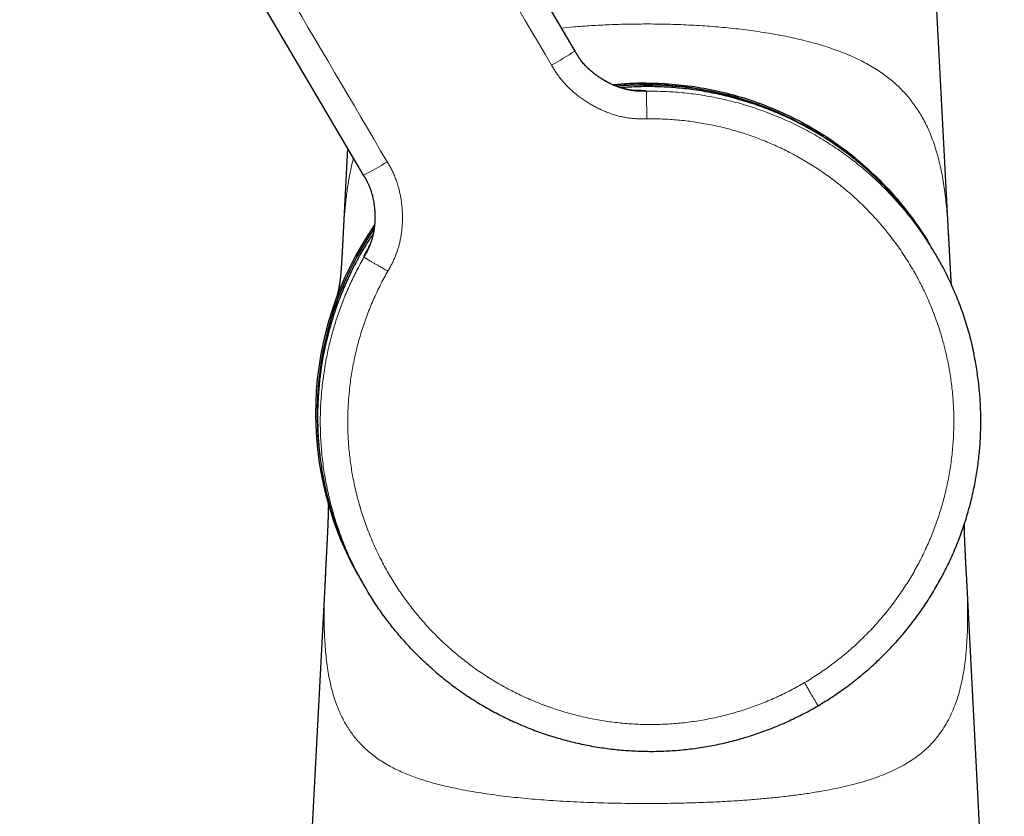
# Model space of a CAD drawing. Header units: millimetres. Extents: x 8 to 961, y 12 to 932.
# Tile 4 of 187: x 146 to 218, y 667 to 726. Entities that reach past the tile are written whole.
import ezdxf

# ---------------------------------------------------------------- set-up
doc = ezdxf.new("R2010")
doc.units = ezdxf.units.MM

msp = doc.modelspace()

# ---------------------------------------------------------------- linework, layer by layer
at = {"color": 7, "linetype": 'Continuous', "lineweight": 30}
for p, q in [((170.097, 751.532), (186.761, 723.209)), ((214.229, 709.405), (212.578, 741.006)), ((186.756, 723.217), (186.758, 723.214)), ((186.761, 723.209), (186.758, 723.214)), ((186.761, 723.209), (186.803, 723.138)), ((170.076, 716.071), (169.727, 709.381)), ((171.289, 714.01), (171.247, 714.082)), ((169.728, 709.404), (169.727, 709.389)), ((213.223, 708.305), (213.026, 708.64)), ((168.445, 684.844), (165.659, 631.521)), ((218.298, 631.521), (215.513, 684.819)), ((171.224, 684.046), (171.422, 683.711))]:
    msp.add_line(p, q, dxfattribs=at)
at = {"color": 7, "linetype": 'Continuous', "lineweight": 30, "flags": 128}
msp.add_lwpolyline([(171.247, 714.082), (154.992, 741.709), (153.638, 744.012), (152.283, 746.314), (150.929, 748.616), (149.574, 750.919), (148.22, 753.221), (146.863, 755.527), (146.67, 755.855), (146.473, 756.189), (146.273, 756.529), (146.077, 756.861), (146, 756.993)], dxfattribs=at)
at = {"color": 8, "linetype": 'Continuous', "lineweight": 0}
for centre, radius, start, end in [((170.945, 747.134), 28.68, 299.47143, 303.46839), ((191.974, 696.599), 24.11, 58.84279, 95.07786), ((191.832, 720.146), 0.208, 31.59608, 33.06582), ((158.016, 739.528), 28.68, 297.47174, 301.46869), ((191.974, 696.599), 24.11, 145.85171, 182.67392), ((171.461, 708.162), 0.208, 207.87431, 209.34405)]:
    msp.add_arc(centre, radius, start, end, dxfattribs=at)
at = {"color": 7, "linetype": 'Continuous', "lineweight": 30}
for radius, start, end in [(24.25, 90, 95.70475), (24.132, 53.0337, 95.18458), (24.25, 145.22697, 210.98656), (24.132, 145.74547, 174.62655), (24.132, 174.62655, 187.90087)]:
    msp.add_arc((191.974, 696.599), radius, start, end, dxfattribs=at)
at = {"color": 8, "linetype": 'Continuous', "lineweight": 0}
for points, knots in [([(150.13, 767.721), (150.131, 767.721), (150.233, 767.782), (150.44, 767.897), (150.76, 768.053), (151.087, 768.193), (151.421, 768.316), (151.761, 768.422), (152.099, 768.509), (152.434, 768.578), (152.765, 768.63), (153.099, 768.667), (153.434, 768.687), (153.776, 768.69), (154.125, 768.677), (154.479, 768.645), (154.831, 768.595), (155.181, 768.528), (155.526, 768.443), (155.861, 768.343), (156.183, 768.228), (156.494, 768.101), (156.798, 767.959), (157.094, 767.802), (157.385, 767.631), (157.668, 767.444), (157.944, 767.243), (158.21, 767.028), (158.465, 766.801), (158.709, 766.562), (158.941, 766.312), (159.155, 766.057), (159.349, 765.8), (159.526, 765.541), (159.692, 765.276), (159.851, 765.006), (160.007, 764.735), (160.681, 763.592), (163.875, 758.159), (172.174, 744.061), (179.903, 730.923), (185.055, 722.165)], [0, 0, 0, 0, 0.000002, 0.005835, 0.011667, 0.017501, 0.023334, 0.029168, 0.035002, 0.040502, 0.046002, 0.051501, 0.056999, 0.062498, 0.06833, 0.074164, 0.079998, 0.085832, 0.091666, 0.0975, 0.103, 0.1085, 0.114, 0.119499, 0.124999, 0.130599, 0.136199, 0.141799, 0.147399, 0.153, 0.1586, 0.1642, 0.169333, 0.174466, 0.179599, 0.184733, 0.189867, 0.195001, 0.25, 0.5, 1, 1, 1, 1]), ([(172.988, 715.066), (167.836, 723.824), (160.107, 736.961), (152.258, 750.303), (149.442, 755.091), (149.081, 755.704), (148.721, 756.317), (148.359, 756.93), (148.001, 757.544), (147.7, 758.039), (147.484, 758.428), (147.343, 758.708), (147.215, 758.993), (147.101, 759.285), (147.001, 759.582), (146.916, 759.877), (146.844, 760.169), (146.787, 760.459), (146.741, 760.751), (146.708, 761.044), (146.685, 761.358), (146.677, 761.694), (146.686, 762.05), (146.713, 762.404), (146.759, 762.757), (146.822, 763.107), (146.902, 763.447), (146.996, 763.776), (147.104, 764.094), (147.227, 764.406), (147.364, 764.712), (147.519, 765.018), (147.693, 765.32), (147.885, 765.62), (148.092, 765.909), (148.314, 766.187), (148.55, 766.454), (148.794, 766.703), (149.045, 766.936), (149.301, 767.152), (149.568, 767.356), (149.844, 767.547), (150.034, 767.665), (150.13, 767.721), (150.13, 767.721)], [0, 0, 0, 0, 0.5, 0.749999, 0.761665, 0.773332, 0.784999, 0.796665, 0.808332, 0.82, 0.825133, 0.830266, 0.835399, 0.840533, 0.845666, 0.8508, 0.85564, 0.860481, 0.865321, 0.870161, 0.875001, 0.880834, 0.886666, 0.892499, 0.898332, 0.904166, 0.91, 0.915501, 0.921002, 0.926503, 0.932003, 0.937502, 0.943334, 0.949166, 0.954998, 0.960831, 0.966664, 0.972498, 0.977999, 0.983499, 0.988999, 0.994498, 0.999998, 1, 1, 1, 1]), ([(185.774, 724.886), (186.075, 724.917), (186.804, 724.991), (187.984, 725.076), (189.305, 725.145), (190.637, 725.187), (191.528, 725.192), (191.973, 725.195)], [0, 0, 0, 0, 0.149348, 0.361953, 0.574608, 0.7873, 1, 1, 1, 1]), ([(191.973, 725.195), (192.238, 725.194), (192.767, 725.192), (193.56, 725.177), (194.351, 725.153), (195.138, 725.12), (195.918, 725.077), (196.688, 725.024), (197.447, 724.962), (198.2, 724.889), (198.949, 724.806), (199.695, 724.712), (200.434, 724.606), (201.163, 724.488), (201.879, 724.359), (202.578, 724.219), (203.258, 724.067), (203.918, 723.904), (204.563, 723.727), (205.193, 723.536), (205.809, 723.33), (206.407, 723.109), (206.983, 722.872), (207.536, 722.619), (208.062, 722.353), (208.561, 722.073), (209.032, 721.778), (209.48, 721.469), (209.906, 721.142), (210.311, 720.798), (210.693, 720.436), (211.051, 720.057), (211.385, 719.663), (211.693, 719.256), (211.978, 718.837), (212.24, 718.404), (212.482, 717.958), (212.714, 717.475), (212.934, 716.954), (213.14, 716.393), (213.324, 715.814), (213.487, 715.216), (213.63, 714.601), (213.756, 713.967), (213.864, 713.316), (213.958, 712.648), (214.037, 711.963), (214.105, 711.26), (214.161, 710.541), (214.202, 709.922), (214.221, 709.536), (214.228, 709.402)], [0, 0, 0, 0, 0.020121, 0.040239, 0.060356, 0.080474, 0.100593, 0.120351, 0.140109, 0.159866, 0.179622, 0.199736, 0.219853, 0.239973, 0.260095, 0.280216, 0.299977, 0.319735, 0.339491, 0.359249, 0.379369, 0.399496, 0.419618, 0.439735, 0.45985, 0.479608, 0.499366, 0.519123, 0.538884, 0.55901, 0.579137, 0.599254, 0.619367, 0.63948, 0.659237, 0.678997, 0.698761, 0.718525, 0.740982, 0.763435, 0.785887, 0.80834, 0.830795, 0.85325, 0.875706, 0.89816, 0.920612, 0.943065, 0.96552, 0.987974, 1, 1, 1, 1]), ([(186.758, 723.214), (186.789, 723.162), (186.851, 723.057), (186.947, 722.899), (187.05, 722.74), (187.163, 722.58), (187.285, 722.421), (187.419, 722.261), (187.564, 722.102), (187.722, 721.945), (187.903, 721.778), (188.11, 721.604), (188.342, 721.427), (188.587, 721.257), (188.843, 721.096), (189.106, 720.945), (189.375, 720.808), (189.645, 720.684), (189.916, 720.576), (190.183, 720.483), (190.446, 720.407), (190.701, 720.348), (190.944, 720.306), (191.173, 720.278), (191.39, 720.262), (191.6, 720.256), (191.805, 720.257), (191.939, 720.259), (192.006, 720.26)], [0, 0, 0, 0, 0.028678, 0.057764, 0.087586, 0.118396, 0.150383, 0.183059, 0.217039, 0.252318, 0.288833, 0.33376, 0.380014, 0.427259, 0.475107, 0.523141, 0.570936, 0.61808, 0.664197, 0.708965, 0.752134, 0.793547, 0.833145, 0.868864, 0.903147, 0.936211, 0.968362, 1, 1, 1, 1]), ([(186.803, 723.138), (186.826, 723.1), (186.885, 722.999), (186.987, 722.835), (187.114, 722.645), (187.256, 722.455), (187.415, 722.263), (187.591, 722.072), (187.786, 721.881), (187.998, 721.694), (188.226, 721.511), (188.468, 721.335), (188.723, 721.166), (188.974, 721.016), (189.218, 720.883), (189.453, 720.768), (189.689, 720.663), (189.924, 720.57), (190.157, 720.489), (190.386, 720.42), (190.61, 720.364), (190.828, 720.321), (191.04, 720.289), (191.245, 720.268), (191.443, 720.256), (191.635, 720.252), (191.823, 720.253), (191.947, 720.254), (192.009, 720.255)], [0, 0, 0, 0, 0.021131, 0.056315, 0.09269, 0.130633, 0.170385, 0.21206, 0.255642, 0.300999, 0.347897, 0.396012, 0.444961, 0.494312, 0.536596, 0.578565, 0.619951, 0.660509, 0.700028, 0.73834, 0.775326, 0.810927, 0.845144, 0.878043, 0.909754, 0.940468, 0.97044, 1, 1, 1, 1]), ([(185.055, 722.165), (185.105, 722.08), (185.205, 721.91), (185.364, 721.66), (185.531, 721.415), (185.709, 721.178), (185.897, 720.952), (186.093, 720.734), (186.297, 720.526), (186.508, 720.327), (186.741, 720.123), (186.996, 719.917), (187.274, 719.711), (187.561, 719.516), (187.855, 719.333), (188.157, 719.162), (188.464, 719.002), (188.778, 718.855), (189.097, 718.721), (189.422, 718.6), (189.752, 718.495), (190.086, 718.406), (190.419, 718.335), (190.748, 718.282), (191.073, 718.245), (191.399, 718.225), (191.725, 718.221), (191.943, 718.224), (192.052, 718.226)], [0, 0, 0, 0, 0.035128, 0.070254, 0.105364, 0.140476, 0.17561, 0.21013, 0.244648, 0.279143, 0.313619, 0.354655, 0.395697, 0.436755, 0.477832, 0.518926, 0.56003, 0.601124, 0.642195, 0.683239, 0.724262, 0.765286, 0.806341, 0.845101, 0.88387, 0.922595, 0.961261, 1, 1, 1, 1]), ([(192.006, 720.26), (192.004, 720.263), (192.002, 720.268), (191.994, 720.276), (191.978, 720.285), (191.954, 720.292), (191.919, 720.299), (191.875, 720.305), (191.819, 720.31), (191.753, 720.315), (191.682, 720.318), (191.607, 720.321), (191.521, 720.324), (191.424, 720.326), (191.316, 720.326), (191.194, 720.326), (191.078, 720.325), (190.996, 720.323), (190.965, 720.322)], [0, 0, 0, 0, 0.085616, 0.171239, 0.256851, 0.34246, 0.409747, 0.477029, 0.54429, 0.61154, 0.662503, 0.713491, 0.764481, 0.815457, 0.866418, 0.917375, 0.968354, 1, 1, 1, 1]), ([(192.052, 718.226), (192.051, 718.273), (192.05, 718.37), (192.048, 718.517), (192.046, 718.666), (192.044, 718.816), (192.041, 718.957), (192.039, 719.088), (192.037, 719.208), (192.035, 719.326), (192.033, 719.439), (192.031, 719.547), (192.029, 719.649), (192.027, 719.745), (192.025, 719.833), (192.023, 719.914), (192.021, 719.986), (192.019, 720.05), (192.017, 720.108), (192.015, 720.16), (192.013, 720.202), (192.012, 720.231), (192.01, 720.25), (192.009, 720.254), (192.009, 720.255)], [0, 0, 0, 0, 0.045665, 0.092584, 0.140677, 0.189845, 0.239974, 0.282393, 0.325304, 0.368618, 0.412239, 0.456067, 0.5, 0.543932, 0.58776, 0.631381, 0.674696, 0.717607, 0.760025, 0.810155, 0.859323, 0.907415, 0.954334, 1, 1, 1, 1]), ([(192.009, 720.255), (192.449, 720.254), (193.33, 720.251), (194.651, 720.156), (195.969, 719.993), (197.283, 719.756), (198.585, 719.446), (199.867, 719.066), (201.122, 718.617), (202.346, 718.103), (203.535, 717.524), (204.689, 716.883), (205.804, 716.182), (206.878, 715.421), (207.91, 714.603), (208.896, 713.73), (209.834, 712.803), (210.723, 711.823), (211.56, 710.794), (212.339, 709.714), (212.892, 708.879), (213.165, 708.394), (213.22, 708.298)], [0, 0, 0, 0, 0.05172, 0.103578, 0.15562, 0.207892, 0.26044, 0.312913, 0.365117, 0.417104, 0.468919, 0.520607, 0.572212, 0.623773, 0.675333, 0.726931, 0.778609, 0.830409, 0.882375, 0.934554, 0.986997, 1, 1, 1, 1]), ([(192.052, 718.226), (192.242, 718.227), (192.624, 718.228), (193.195, 718.213), (193.767, 718.184), (194.337, 718.139), (194.906, 718.081), (195.473, 718.008), (196.039, 717.92), (196.61, 717.817), (197.188, 717.696), (197.771, 717.558), (198.35, 717.404), (198.925, 717.235), (199.495, 717.05), (200.06, 716.849), (200.619, 716.634), (201.172, 716.403), (201.719, 716.158), (202.259, 715.899), (202.791, 715.624), (203.307, 715.342), (203.805, 715.051), (204.285, 714.754), (204.758, 714.446), (205.223, 714.125), (205.682, 713.791), (206.133, 713.444), (206.577, 713.083), (207.012, 712.712), (207.437, 712.329), (207.852, 711.935), (208.257, 711.531), (208.651, 711.117), (209.041, 710.686), (209.425, 710.238), (209.803, 709.773), (210.168, 709.298), (210.52, 708.813), (210.86, 708.32), (211.185, 707.817), (211.497, 707.305), (211.795, 706.785), (212.079, 706.258), (212.349, 705.723), (212.603, 705.18), (212.839, 704.642), (213.056, 704.108), (213.256, 703.579), (213.442, 703.046), (213.614, 702.508), (213.774, 701.964), (213.92, 701.413), (214.053, 700.857), (214.172, 700.297), (214.276, 699.735), (214.365, 699.17), (214.44, 698.603), (214.5, 698.035), (214.546, 697.455), (214.577, 696.866), (214.592, 696.267), (214.592, 695.668), (214.575, 695.069), (214.542, 694.471), (214.493, 693.873), (214.428, 693.278), (214.348, 692.684), (214.251, 692.093), (214.138, 691.504), (214.01, 690.919), (213.868, 690.348), (213.715, 689.793), (213.551, 689.252), (213.373, 688.716), (213.182, 688.184), (212.977, 687.656), (212.757, 687.13), (212.523, 686.608), (212.276, 686.092), (212.015, 685.583), (211.742, 685.081), (211.455, 684.586), (211.156, 684.098), (210.84, 683.611), (210.505, 683.125), (210.152, 682.64), (209.787, 682.166), (209.409, 681.701), (209.018, 681.246), (208.615, 680.803), (208.2, 680.37), (207.774, 679.949), (207.337, 679.539), (206.888, 679.142), (206.43, 678.757), (205.969, 678.391), (205.509, 678.044), (205.049, 677.715), (204.581, 677.399), (204.106, 677.094), (203.783, 676.9), (203.621, 676.804)], [0, 0, 0, 0, 0.0098, 0.0196, 0.0294, 0.0392, 0.049001, 0.058801, 0.068602, 0.078402, 0.088669, 0.098936, 0.109202, 0.119469, 0.129735, 0.140002, 0.150269, 0.160536, 0.170803, 0.181071, 0.191338, 0.201605, 0.211285, 0.220965, 0.230645, 0.240324, 0.250003, 0.259802, 0.269601, 0.2794, 0.2892, 0.299, 0.3088, 0.318601, 0.328403, 0.338671, 0.348938, 0.359206, 0.369474, 0.379741, 0.390008, 0.400274, 0.41054, 0.420806, 0.431073, 0.44134, 0.451606, 0.461287, 0.470968, 0.480648, 0.490329, 0.50001, 0.50981, 0.51961, 0.529409, 0.539208, 0.549007, 0.558806, 0.568605, 0.578405, 0.588671, 0.598938, 0.609205, 0.619472, 0.629739, 0.640007, 0.650274, 0.660541, 0.670808, 0.681075, 0.691341, 0.701607, 0.711286, 0.720966, 0.730646, 0.740326, 0.750006, 0.759806, 0.769606, 0.779406, 0.789206, 0.799005, 0.808805, 0.818604, 0.828404, 0.838671, 0.848937, 0.859204, 0.86947, 0.879737, 0.890003, 0.900269, 0.910535, 0.920802, 0.931068, 0.941335, 0.951601, 0.961281, 0.970961, 0.980641, 0.990321, 1, 1, 1, 1]), ([(169.73, 709.389), (169.74, 709.592), (169.769, 710.174), (169.837, 711.096), (169.938, 712.156), (170.068, 713.176), (170.235, 714.155), (170.381, 714.874), (170.487, 715.253), (170.51, 715.334)], [0, 0, 0, 0, 0.092331, 0.264528, 0.436739, 0.608961, 0.781185, 0.95342, 1, 1, 1, 1]), ([(173.033, 707.036), (173.082, 707.122), (173.181, 707.293), (173.323, 707.553), (173.453, 707.819), (173.572, 708.091), (173.678, 708.366), (173.771, 708.643), (173.852, 708.923), (173.92, 709.205), (173.981, 709.509), (174.032, 709.832), (174.071, 710.177), (174.095, 710.522), (174.106, 710.869), (174.104, 711.216), (174.088, 711.562), (174.058, 711.907), (174.015, 712.25), (173.956, 712.591), (173.883, 712.93), (173.795, 713.265), (173.694, 713.589), (173.579, 713.902), (173.451, 714.203), (173.308, 714.497), (173.154, 714.784), (173.043, 714.972), (172.988, 715.066)], [0, 0, 0, 0, 0.035145, 0.07022, 0.105332, 0.140493, 0.175663, 0.210176, 0.244651, 0.279109, 0.31357, 0.354611, 0.39568, 0.436773, 0.477877, 0.518972, 0.560051, 0.60111, 0.642154, 0.683189, 0.724232, 0.765302, 0.806397, 0.845137, 0.883852, 0.922555, 0.961274, 1, 1, 1, 1]), ([(171.277, 708.064), (171.307, 708.117), (171.368, 708.222), (171.459, 708.383), (171.547, 708.55), (171.632, 708.726), (171.712, 708.91), (171.785, 709.104), (171.852, 709.307), (171.911, 709.52), (171.966, 709.759), (172.013, 710.023), (172.051, 710.311), (172.075, 710.607), (172.086, 710.909), (172.084, 711.212), (172.068, 711.514), (172.04, 711.811), (171.998, 712.101), (171.945, 712.38), (171.881, 712.648), (171.806, 712.901), (171.724, 713.135), (171.636, 713.35), (171.543, 713.548), (171.446, 713.734), (171.346, 713.913), (171.278, 714.029), (171.244, 714.086)], [0, 0, 0, 0, 0.028684, 0.057757, 0.087528, 0.11824, 0.150077, 0.182561, 0.216315, 0.251349, 0.287617, 0.332268, 0.378291, 0.425368, 0.473127, 0.521157, 0.569035, 0.616341, 0.662685, 0.707726, 0.75119, 0.792891, 0.832744, 0.868653, 0.903065, 0.936198, 0.968368, 1, 1, 1, 1]), ([(171.28, 708.06), (171.311, 708.113), (171.372, 708.22), (171.464, 708.384), (171.554, 708.554), (171.64, 708.733), (171.721, 708.923), (171.796, 709.123), (171.864, 709.335), (171.924, 709.558), (171.975, 709.792), (172.018, 710.034), (172.05, 710.285), (172.073, 710.542), (172.086, 710.804), (172.089, 711.082), (172.08, 711.375), (172.056, 711.679), (172.02, 711.976), (171.971, 712.265), (171.91, 712.541), (171.841, 712.792), (171.767, 713.017), (171.691, 713.218), (171.61, 713.408), (171.523, 713.588), (171.433, 713.758), (171.355, 713.898), (171.306, 713.981), (171.289, 714.01)], [0, 0, 0, 0, 0.0295596, 0.0595321, 0.0902457, 0.1219563, 0.1548555, 0.1890725, 0.2246731, 0.261659, 0.2999703, 0.3394893, 0.3800475, 0.4214334, 0.4634022, 0.5056855, 0.5550369, 0.6039849, 0.6521006, 0.6989976, 0.7443548, 0.7879366, 0.8237773, 0.8581999, 0.8912572, 0.9230723, 0.9538396, 0.9838263, 1, 1, 1, 1]), ([(171.728, 709.004), (171.713, 708.977), (171.672, 708.907), (171.614, 708.806), (171.554, 708.7), (171.502, 708.605), (171.457, 708.519), (171.417, 708.443), (171.383, 708.376), (171.352, 708.311), (171.324, 708.251), (171.301, 708.199), (171.285, 708.158), (171.275, 708.127), (171.269, 708.102), (171.269, 708.084), (171.272, 708.073), (171.276, 708.067), (171.277, 708.064)], [0, 0, 0, 0, 0.031525, 0.08251, 0.133473, 0.18444, 0.235423, 0.286419, 0.337414, 0.388383, 0.456864, 0.525358, 0.593872, 0.66239, 0.730886, 0.820584, 0.910295, 1, 1, 1, 1]), ([(171.429, 683.711), (171.34, 683.86), (171.053, 684.338), (170.592, 685.226), (170.053, 686.374), (169.56, 687.606), (169.136, 688.858), (168.781, 690.129), (168.497, 691.415), (168.283, 692.714), (168.14, 694.022), (168.068, 695.338), (168.068, 696.658), (168.14, 697.978), (168.285, 699.298), (168.492, 700.55), (168.75, 701.732), (169.048, 702.841), (169.396, 703.932), (169.794, 705.002), (170.24, 706.047), (170.731, 707.07), (171.097, 707.73), (171.28, 708.06)], [0, 0, 0, 0, 0.0205161, 0.0654494, 0.117628, 0.1695936, 0.2213927, 0.2730696, 0.3246669, 0.3762257, 0.4277865, 0.4793902, 0.5310779, 0.5828923, 0.634878, 0.6870817, 0.7320408, 0.7771197, 0.8220058, 0.8667067, 0.9112533, 0.9556751, 1, 1, 1, 1]), ([(171.28, 708.06), (171.281, 708.058), (171.284, 708.056), (171.299, 708.045), (171.325, 708.03), (171.36, 708.008), (171.404, 707.981), (171.455, 707.951), (171.509, 707.919), (171.572, 707.882), (171.641, 707.841), (171.717, 707.796), (171.8, 707.748), (171.888, 707.696), (171.982, 707.642), (172.08, 707.585), (172.181, 707.526), (172.286, 707.466), (172.399, 707.4), (172.521, 707.33), (172.651, 707.255), (172.78, 707.181), (172.908, 707.108), (172.992, 707.06), (173.033, 707.036)], [0, 0, 0, 0, 0.045666, 0.092585, 0.140677, 0.189845, 0.239975, 0.282393, 0.325304, 0.368619, 0.41224, 0.456068, 0.5, 0.543933, 0.587761, 0.631382, 0.674696, 0.717607, 0.760026, 0.810155, 0.859323, 0.907416, 0.954335, 1, 1, 1, 1]), ([(203.621, 676.804), (203.456, 676.708), (203.126, 676.517), (202.622, 676.247), (202.112, 675.989), (201.595, 675.744), (201.071, 675.513), (200.543, 675.295), (200.008, 675.09), (199.461, 674.897), (198.899, 674.715), (198.324, 674.546), (197.745, 674.392), (197.162, 674.254), (196.575, 674.132), (195.985, 674.026), (195.393, 673.936), (194.798, 673.862), (194.202, 673.803), (193.604, 673.761), (193.006, 673.735), (192.418, 673.726), (191.842, 673.731), (191.277, 673.751), (190.713, 673.786), (190.15, 673.834), (189.587, 673.898), (189.022, 673.975), (188.458, 674.068), (187.896, 674.175), (187.337, 674.296), (186.781, 674.431), (186.229, 674.581), (185.681, 674.745), (185.129, 674.926), (184.574, 675.125), (184.015, 675.341), (183.462, 675.573), (182.916, 675.819), (182.376, 676.08), (181.844, 676.355), (181.319, 676.644), (180.803, 676.948), (180.294, 677.265), (179.795, 677.596), (179.304, 677.94), (178.833, 678.29), (178.38, 678.646), (177.944, 679.006), (177.518, 679.377), (177.102, 679.759), (176.694, 680.153), (176.294, 680.559), (175.903, 680.976), (175.523, 681.403), (175.154, 681.84), (174.796, 682.287), (174.449, 682.742), (174.115, 683.206), (173.788, 683.686), (173.468, 684.182), (173.157, 684.694), (172.861, 685.214), (172.578, 685.743), (172.31, 686.279), (172.056, 686.822), (171.818, 687.371), (171.593, 687.927), (171.384, 688.488), (171.19, 689.055), (171.011, 689.627), (170.851, 690.193), (170.708, 690.751), (170.582, 691.302), (170.47, 691.855), (170.373, 692.412), (170.289, 692.973), (170.219, 693.538), (170.164, 694.107), (170.124, 694.678), (170.098, 695.249), (170.087, 695.821), (170.091, 696.393), (170.109, 696.965), (170.142, 697.545), (170.192, 698.133), (170.258, 698.728), (170.34, 699.322), (170.437, 699.913), (170.551, 700.501), (170.681, 701.086), (170.827, 701.668), (170.988, 702.245), (171.165, 702.817), (171.357, 703.385), (171.564, 703.947), (171.782, 704.493), (172.01, 705.022), (172.246, 705.536), (172.495, 706.043), (172.756, 706.544), (172.941, 706.872), (173.033, 707.036)], [0, 0, 0, 0, 0.009799, 0.019599, 0.029399, 0.039199, 0.048999, 0.058799, 0.068599, 0.078398, 0.088665, 0.098931, 0.109197, 0.119463, 0.12973, 0.139996, 0.150263, 0.16053, 0.170796, 0.181062, 0.191329, 0.201595, 0.211274, 0.220954, 0.230634, 0.240314, 0.249994, 0.259794, 0.269594, 0.279394, 0.289194, 0.298993, 0.308793, 0.318592, 0.328392, 0.338659, 0.348926, 0.359193, 0.36946, 0.379728, 0.389995, 0.400262, 0.410529, 0.420796, 0.431061, 0.441327, 0.451592, 0.461271, 0.470951, 0.48063, 0.49031, 0.49999, 0.509791, 0.519592, 0.529392, 0.539193, 0.548994, 0.558794, 0.568594, 0.578394, 0.58866, 0.598926, 0.609193, 0.619459, 0.629726, 0.639994, 0.650261, 0.660529, 0.670797, 0.681065, 0.691333, 0.7016, 0.71128, 0.72096, 0.730639, 0.740318, 0.749997, 0.759796, 0.769595, 0.779395, 0.789195, 0.798995, 0.808795, 0.818596, 0.828397, 0.838664, 0.848931, 0.859198, 0.869465, 0.879731, 0.889998, 0.900265, 0.910531, 0.920798, 0.931065, 0.941332, 0.951599, 0.96128, 0.97096, 0.98064, 0.99032, 1, 1, 1, 1]), ([(191.953, 667.927), (191.616, 667.928), (190.942, 667.93), (189.93, 667.943), (188.921, 667.965), (187.913, 667.996), (186.91, 668.038), (185.911, 668.09), (184.96, 668.151), (184.057, 668.219), (183.201, 668.293), (182.353, 668.377), (181.514, 668.472), (180.687, 668.578), (179.873, 668.697), (179.074, 668.829), (178.344, 668.966), (177.682, 669.105), (177.085, 669.243), (176.503, 669.391), (175.939, 669.551), (175.393, 669.723), (174.868, 669.907), (174.364, 670.103), (173.883, 670.312), (173.427, 670.534), (172.978, 670.778), (172.54, 671.047), (172.116, 671.34), (171.722, 671.649), (171.356, 671.972), (171.018, 672.308), (170.709, 672.657), (170.425, 673.016), (170.165, 673.39), (169.903, 673.815), (169.647, 674.296), (169.401, 674.84), (169.186, 675.406), (169, 675.994), (168.841, 676.603), (168.707, 677.235), (168.597, 677.888), (168.509, 678.563), (168.442, 679.26), (168.395, 679.979), (168.365, 680.719), (168.352, 681.481), (168.355, 682.263), (168.371, 683.067), (168.4, 683.893), (168.425, 684.487), (168.444, 684.811), (168.446, 684.847)], [0, 0, 0, 0, 0.022663, 0.045322, 0.067988, 0.090658, 0.113324, 0.135985, 0.158639, 0.178458, 0.198279, 0.218116, 0.23796, 0.257801, 0.277635, 0.297458, 0.317277, 0.333136, 0.349006, 0.364876, 0.380743, 0.396607, 0.412469, 0.428335, 0.4442, 0.460066, 0.475936, 0.493714, 0.511488, 0.529248, 0.547004, 0.564765, 0.582214, 0.599671, 0.617132, 0.634591, 0.65725, 0.679901, 0.702557, 0.725218, 0.747883, 0.770551, 0.793218, 0.815881, 0.838543, 0.861206, 0.883869, 0.90653, 0.929191, 0.951853, 0.974518, 0.997186, 1, 1, 1, 1]), ([(215.513, 684.817), (215.515, 684.785), (215.535, 684.436), (215.562, 683.792), (215.592, 682.886), (215.606, 682.008), (215.602, 681.155), (215.58, 680.328), (215.536, 679.527), (215.469, 678.752), (215.378, 678.003), (215.26, 677.281), (215.113, 676.585), (214.936, 675.916), (214.726, 675.274), (214.481, 674.658), (214.198, 674.068), (213.873, 673.506), (213.521, 672.996), (213.148, 672.534), (212.757, 672.118), (212.327, 671.723), (211.857, 671.349), (211.344, 670.997), (210.787, 670.668), (210.186, 670.361), (209.54, 670.079), (208.852, 669.819), (208.126, 669.582), (207.366, 669.366), (206.574, 669.17), (205.756, 668.994), (204.867, 668.826), (203.908, 668.669), (202.878, 668.525), (201.829, 668.4), (200.763, 668.293), (199.685, 668.201), (198.525, 668.118), (197.282, 668.048), (195.956, 667.992), (194.625, 667.954), (193.29, 667.931), (192.399, 667.929), (191.953, 667.927)], [0, 0, 0, 0, 0.002482, 0.027418, 0.052356, 0.077297, 0.102238, 0.127177, 0.152117, 0.177057, 0.201996, 0.226934, 0.251868, 0.2768, 0.301742, 0.326686, 0.351625, 0.376557, 0.401489, 0.422868, 0.444251, 0.465626, 0.486999, 0.508377, 0.529753, 0.551124, 0.572496, 0.593872, 0.615245, 0.63662, 0.657996, 0.679371, 0.700749, 0.725689, 0.750621, 0.775557, 0.800498, 0.825437, 0.850374, 0.880299, 0.910225, 0.94015, 0.970073, 1, 1, 1, 1]), ([(204.617, 675.11), (204.617, 675.11), (204.617, 675.111), (204.609, 675.124), (204.596, 675.147), (204.575, 675.183), (204.547, 675.229), (204.513, 675.287), (204.474, 675.355), (204.429, 675.431), (204.378, 675.518), (204.322, 675.613), (204.261, 675.716), (204.196, 675.826), (204.128, 675.942), (204.057, 676.063), (203.984, 676.187), (203.91, 676.312), (203.837, 676.437), (203.764, 676.56), (203.692, 676.683), (203.645, 676.764), (203.621, 676.804)], [0, 0, 0, 0, 0.047757, 0.09687, 0.147246, 0.198773, 0.251318, 0.30473, 0.355735, 0.40721, 0.458992, 0.510916, 0.562812, 0.61451, 0.665845, 0.716658, 0.766802, 0.816138, 0.863688, 0.910238, 0.9557, 1, 1, 1, 1])]:
    msp.add_open_spline(points, degree=3, knots=knots, dxfattribs=at)
at = {"color": 7, "linetype": 'Continuous', "lineweight": 30}
for points, knots in [([(191.134, 720.307), (191.134, 720.307), (191.134, 720.307), (191.129, 720.307), (191.121, 720.308), (191.111, 720.309), (191.1, 720.309), (191.089, 720.31), (191.078, 720.311), (191.068, 720.312), (191.055, 720.313), (191.04, 720.314), (191.025, 720.316), (191.009, 720.317), (190.994, 720.319), (190.979, 720.32), (190.963, 720.322), (190.944, 720.324), (190.923, 720.327), (190.9, 720.33), (190.879, 720.333), (190.859, 720.336), (190.842, 720.339), (190.824, 720.341), (190.803, 720.345), (190.774, 720.349), (190.739, 720.356), (190.69, 720.365), (190.628, 720.377), (190.555, 720.393), (190.485, 720.409), (190.417, 720.426), (190.353, 720.443), (190.294, 720.459), (190.238, 720.476), (190.18, 720.494), (190.117, 720.514), (190.049, 720.536), (189.982, 720.559), (189.917, 720.583), (189.858, 720.605), (189.801, 720.627), (189.744, 720.65), (189.679, 720.677), (189.597, 720.712), (189.496, 720.756), (189.379, 720.811), (189.253, 720.874), (189.122, 720.942), (189.007, 721.005), (188.913, 721.059), (188.844, 721.1), (188.783, 721.137), (188.724, 721.173), (188.664, 721.211), (188.586, 721.262), (188.49, 721.326), (188.375, 721.407), (188.257, 721.493), (188.141, 721.583), (188.02, 721.681), (187.894, 721.788), (187.763, 721.908), (187.638, 722.029), (187.519, 722.152), (187.407, 722.277), (187.303, 722.4), (187.227, 722.497), (187.175, 722.567), (187.14, 722.614), (187.1, 722.67), (187.054, 722.737), (187.003, 722.813), (186.947, 722.9), (186.887, 722.997), (186.823, 723.103), (186.779, 723.178), (186.756, 723.217)], [0, 0, 0, 0, 0.015238, 0.035988, 0.054991, 0.069324, 0.083214, 0.097651, 0.104896, 0.113336, 0.123047, 0.133334, 0.142632, 0.152969, 0.161597, 0.16882, 0.176291, 0.184265, 0.192749, 0.201564, 0.209526, 0.216491, 0.222457, 0.227663, 0.234039, 0.242012, 0.251598, 0.262811, 0.281221, 0.298132, 0.31345, 0.327195, 0.339757, 0.349803, 0.359925, 0.37014, 0.380974, 0.392778, 0.404693, 0.415398, 0.425743, 0.434591, 0.443661, 0.454083, 0.465886, 0.482949, 0.501847, 0.52175, 0.542648, 0.564084, 0.57668, 0.587781, 0.597387, 0.606477, 0.616335, 0.626958, 0.644674, 0.664148, 0.684889, 0.705086, 0.72452, 0.748967, 0.773254, 0.797482, 0.820578, 0.843638, 0.866127, 0.887077, 0.894099, 0.901774, 0.911195, 0.922304, 0.935037, 0.949064, 0.964562, 0.981525, 1, 1, 1, 1]), ([(189.558, 720.729), (189.6, 720.733), (189.73, 720.746), (189.944, 720.765), (190.227, 720.788), (190.527, 720.807), (190.841, 720.824), (191.137, 720.836), (191.417, 720.844), (191.677, 720.849), (191.919, 720.85), (192.143, 720.85), (192.35, 720.847), (192.535, 720.844), (192.699, 720.839), (192.843, 720.835), (192.973, 720.829), (193.09, 720.824), (193.176, 720.82), (193.235, 720.817), (193.271, 720.815), (193.311, 720.813), (193.354, 720.811), (193.396, 720.808), (193.431, 720.806), (193.46, 720.804), (193.484, 720.802), (193.494, 720.801), (193.5, 720.801)], [0, 0, 0, 0, 0.030343, 0.094171, 0.155725, 0.235651, 0.311385, 0.38293, 0.450284, 0.513447, 0.571403, 0.625315, 0.675182, 0.721004, 0.75915, 0.793954, 0.825416, 0.853536, 0.878313, 0.887651, 0.896408, 0.904588, 0.916273, 0.928426, 0.942203, 0.958421, 0.977587, 1, 1, 1, 1]), ([(191.974, 720.849), (192.613, 720.835), (193.886, 720.807), (195.778, 720.577), (197.641, 720.208), (199.474, 719.688), (201.267, 719.024), (203.004, 718.225), (204.666, 717.297), (206.244, 716.242), (207.737, 715.062), (209.138, 713.763), (210.439, 712.363), (211.61, 710.865), (212.412, 709.715), (212.782, 709.044), (212.847, 708.926)], [0, 0, 0, 0, 0.076229, 0.151744, 0.227016, 0.302521, 0.378733, 0.454902, 0.530355, 0.605561, 0.680995, 0.757129, 0.833264, 0.908683, 0.983856, 1, 1, 1, 1]), ([(213.026, 708.64), (212.787, 709.032), (212.31, 709.813), (211.515, 710.928), (210.666, 711.995), (209.761, 713.008), (208.804, 713.967), (207.795, 714.87), (206.739, 715.714), (205.638, 716.497), (204.493, 717.219), (203.308, 717.876), (202.085, 718.468), (200.826, 718.992), (199.534, 719.446), (198.214, 719.828), (196.875, 720.135), (195.525, 720.365), (194.17, 720.519), (192.813, 720.595), (191.464, 720.6), (190.571, 720.54), (190.128, 720.51)], [0, 0, 0, 0, 0.050595, 0.100918, 0.151021, 0.200953, 0.250757, 0.300479, 0.350159, 0.399838, 0.449559, 0.499363, 0.549294, 0.599396, 0.649718, 0.700311, 0.750905, 0.801228, 0.851331, 0.901264, 0.95107, 1, 1, 1, 1]), ([(171.242, 714.089), (171.267, 714.047), (171.315, 713.967), (171.38, 713.853), (171.435, 713.753), (171.481, 713.667), (171.529, 713.574), (171.581, 713.467), (171.654, 713.306), (171.735, 713.105), (171.811, 712.883), (171.871, 712.676), (171.919, 712.487), (171.961, 712.294), (171.997, 712.096), (172.027, 711.89), (172.046, 711.727), (172.057, 711.611), (172.062, 711.549), (172.066, 711.495), (172.069, 711.449), (172.071, 711.409), (172.073, 711.367), (172.076, 711.315), (172.079, 711.25), (172.081, 711.177), (172.082, 711.087), (172.083, 710.986), (172.081, 710.874), (172.078, 710.765), (172.073, 710.66), (172.067, 710.565), (172.061, 710.481), (172.054, 710.407), (172.047, 710.336), (172.039, 710.264), (172.029, 710.183), (172.018, 710.105), (172.007, 710.034), (171.998, 709.974), (171.988, 709.921), (171.98, 709.876), (171.973, 709.838), (171.966, 709.803), (171.958, 709.765), (171.949, 709.721), (171.938, 709.672), (171.924, 709.612), (171.907, 709.547), (171.89, 709.483), (171.876, 709.432), (171.864, 709.39), (171.852, 709.352), (171.84, 709.312), (171.826, 709.27), (171.812, 709.227), (171.798, 709.186), (171.784, 709.149), (171.772, 709.115), (171.761, 709.085), (171.745, 709.045), (171.726, 708.999), (171.708, 708.955), (171.695, 708.925), (171.683, 708.898), (171.673, 708.878), (171.666, 708.862), (171.661, 708.853), (171.659, 708.849), (171.659, 708.849), (171.659, 708.849)], [0, 0, 0, 0, 0.020192, 0.0380898, 0.0537248, 0.0670528, 0.077995, 0.0966043, 0.1156371, 0.1504993, 0.1855345, 0.2121605, 0.2388169, 0.2658104, 0.2932567, 0.3216493, 0.3515507, 0.3611057, 0.3697244, 0.3771937, 0.3835036, 0.3886469, 0.3937375, 0.401175, 0.4101726, 0.4206955, 0.4316841, 0.4473432, 0.4629457, 0.4784804, 0.4935545, 0.5073261, 0.5191515, 0.5298117, 0.5395327, 0.5503351, 0.5627287, 0.5767019, 0.5869671, 0.5968437, 0.6054496, 0.6127999, 0.6189734, 0.6243726, 0.630937, 0.6386589, 0.647528, 0.6571651, 0.6714571, 0.6838666, 0.6944604, 0.7034204, 0.7125222, 0.7223663, 0.732817, 0.7448343, 0.7565365, 0.7679884, 0.7792349, 0.7906073, 0.8036019, 0.829542, 0.8523518, 0.8720761, 0.8948824, 0.9200985, 0.9441648, 0.9669951, 0.9869605, 1, 1, 1, 1]), ([(171.969, 709.818), (171.788, 709.544), (171.391, 708.94), (170.835, 707.969), (170.29, 706.914), (169.799, 705.83), (169.359, 704.719), (168.973, 703.584), (168.642, 702.427), (168.369, 701.256), (168.155, 700.076), (168, 698.892), (167.903, 697.705), (167.865, 696.519), (167.885, 695.334), (167.963, 694.153), (168.098, 692.978), (168.29, 691.811), (168.54, 690.654), (168.846, 689.509), (169.208, 688.379), (169.627, 687.264), (170.102, 686.169), (170.629, 685.091), (171.026, 684.395), (171.224, 684.046)], [0, 0, 0, 0, 0.036201, 0.079767, 0.123418, 0.167182, 0.211091, 0.255177, 0.299476, 0.343774, 0.38786, 0.431768, 0.475531, 0.51918, 0.562744, 0.606254, 0.649735, 0.693217, 0.736726, 0.780291, 0.823941, 0.867704, 0.911613, 0.9557, 1, 1, 1, 1]), ([(169.727, 709.389), (169.726, 709.368), (169.724, 709.324), (169.721, 709.262), (169.718, 709.209), (169.716, 709.168), (169.714, 709.127), (169.711, 709.082), (169.709, 709.037), (169.707, 708.997), (169.705, 708.959), (169.703, 708.916), (169.7, 708.869), (169.698, 708.822), (169.696, 708.781), (169.694, 708.749), (169.692, 708.717), (169.69, 708.681), (169.688, 708.64), (169.686, 708.599), (169.684, 708.559), (169.682, 708.52), (169.679, 708.481), (169.677, 708.438), (169.674, 708.385), (169.671, 708.329), (169.668, 708.278), (169.666, 708.237), (169.664, 708.198), (169.662, 708.157), (169.659, 708.113), (169.657, 708.067), (169.654, 708.022), (169.652, 707.981), (169.649, 707.931), (169.645, 707.872), (169.641, 707.803), (169.637, 707.734), (169.633, 707.663), (169.629, 707.591), (169.624, 707.519), (169.62, 707.449), (169.616, 707.39), (169.613, 707.342), (169.61, 707.308), (169.608, 707.276), (169.605, 707.24), (169.603, 707.198), (169.6, 707.156), (169.597, 707.115), (169.594, 707.075), (169.59, 707.03), (169.586, 706.981), (169.582, 706.931), (169.579, 706.895), (169.577, 706.869), (169.575, 706.851), (169.574, 706.834), (169.572, 706.817), (169.571, 706.8), (169.569, 706.782), (169.567, 706.763), (169.565, 706.744), (169.564, 706.725), (169.562, 706.709), (169.56, 706.689), (169.558, 706.665), (169.555, 706.638), (169.552, 706.607), (169.548, 706.575), (169.545, 706.544), (169.541, 706.512), (169.537, 706.478), (169.533, 706.446), (169.53, 706.422), (169.528, 706.403), (169.525, 706.384), (169.523, 706.363), (169.52, 706.342), (169.517, 706.321), (169.514, 706.301), (169.511, 706.28), (169.508, 706.26), (169.506, 706.241), (169.503, 706.223), (169.5, 706.202), (169.497, 706.179), (169.493, 706.154), (169.489, 706.128), (169.485, 706.102), (169.481, 706.076), (169.477, 706.052), (169.473, 706.031), (169.469, 706.006), (169.464, 705.977), (169.458, 705.943), (169.452, 705.908), (169.446, 705.873), (169.44, 705.842), (169.435, 705.815), (169.431, 705.794), (169.427, 705.776), (169.424, 705.758), (169.42, 705.737), (169.415, 705.714), (169.41, 705.689), (169.405, 705.664), (169.4, 705.641), (169.395, 705.619), (169.391, 705.597), (169.386, 705.578), (169.383, 705.56), (169.379, 705.545), (169.376, 705.531), (169.373, 705.519), (169.371, 705.509), (169.369, 705.5), (169.367, 705.492), (169.365, 705.484), (169.364, 705.476), (169.361, 705.467), (169.359, 705.458), (169.357, 705.447), (169.354, 705.434), (169.35, 705.421), (169.347, 705.407), (169.343, 705.392), (169.339, 705.376), (169.335, 705.359), (169.331, 705.343), (169.326, 705.321), (169.319, 705.296), (169.312, 705.269), (169.306, 705.247), (169.301, 705.229), (169.298, 705.215), (169.294, 705.203), (169.291, 705.191), (169.288, 705.181), (169.285, 705.171), (169.282, 705.161), (169.279, 705.151), (169.277, 705.141), (169.274, 705.131), (169.271, 705.122), (169.269, 705.114), (169.267, 705.11), (169.267, 705.109)], [0, 0, 0, 0, 0.003998, 0.008063, 0.011301, 0.013714, 0.015642, 0.018846, 0.021949, 0.023984, 0.026232, 0.028859, 0.031872, 0.035, 0.037505, 0.039344, 0.041095, 0.043347, 0.04607, 0.048705, 0.051044, 0.05352, 0.055854, 0.058356, 0.061665, 0.065859, 0.068981, 0.071337, 0.073782, 0.076558, 0.079317, 0.082538, 0.085597, 0.088334, 0.0908, 0.095779, 0.10055, 0.105529, 0.110901, 0.11677, 0.12261, 0.128795, 0.13529, 0.139615, 0.142831, 0.145921, 0.150414, 0.15565, 0.161166, 0.166842, 0.172686, 0.178708, 0.188145, 0.197174, 0.205772, 0.209879, 0.213829, 0.217617, 0.221239, 0.225068, 0.229556, 0.234406, 0.239641, 0.244474, 0.248826, 0.252685, 0.260716, 0.267991, 0.275935, 0.287468, 0.296436, 0.304696, 0.316531, 0.328134, 0.334402, 0.340024, 0.34615, 0.352911, 0.359866, 0.366655, 0.373272, 0.380307, 0.386954, 0.393189, 0.3991, 0.405512, 0.413493, 0.422328, 0.431369, 0.440372, 0.449317, 0.457752, 0.465467, 0.472443, 0.483986, 0.496493, 0.509979, 0.523158, 0.535528, 0.546953, 0.553929, 0.560547, 0.567798, 0.575942, 0.585453, 0.595986, 0.607566, 0.617129, 0.627313, 0.637258, 0.646471, 0.654933, 0.6625, 0.669316, 0.67537, 0.680651, 0.685236, 0.689016, 0.692807, 0.697071, 0.701814, 0.707038, 0.71275, 0.719689, 0.727245, 0.735426, 0.74424, 0.753696, 0.763803, 0.774447, 0.784981, 0.806368, 0.82679, 0.846206, 0.858627, 0.870569, 0.882022, 0.892979, 0.903429, 0.913876, 0.924999, 0.936811, 0.949524, 0.962963, 0.977137, 0.992052, 1, 1, 1, 1]), ([(214.423, 705.977), (214.422, 705.987), (214.42, 706.011), (214.417, 706.054), (214.414, 706.106), (214.41, 706.169), (214.405, 706.234), (214.401, 706.294), (214.398, 706.344), (214.395, 706.388), (214.392, 706.43), (214.39, 706.473), (214.387, 706.523), (214.383, 706.581), (214.379, 706.643), (214.376, 706.703), (214.372, 706.764), (214.368, 706.832), (214.364, 706.902), (214.36, 706.97), (214.356, 707.039), (214.352, 707.102), (214.349, 707.158), (214.346, 707.201), (214.344, 707.246), (214.341, 707.297), (214.338, 707.355), (214.335, 707.414), (214.332, 707.466), (214.329, 707.515), (214.326, 707.566), (214.323, 707.62), (214.32, 707.672), (214.318, 707.72), (214.315, 707.769), (214.313, 707.817), (214.31, 707.864), (214.308, 707.906), (214.306, 707.943), (214.304, 707.972), (214.303, 708), (214.301, 708.03), (214.298, 708.084), (214.295, 708.154), (214.29, 708.232), (214.287, 708.302), (214.283, 708.373), (214.279, 708.443), (214.276, 708.505), (214.273, 708.557), (214.271, 708.604), (214.268, 708.651), (214.266, 708.693), (214.265, 708.726), (214.263, 708.756), (214.261, 708.791), (214.259, 708.834), (214.257, 708.879), (214.254, 708.922), (214.252, 708.963), (214.25, 709.005), (214.247, 709.052), (214.245, 709.099), (214.243, 709.138), (214.241, 709.174), (214.239, 709.213), (214.236, 709.266), (214.233, 709.333), (214.23, 709.382), (214.229, 709.409)], [0, 0, 0, 0, 0.012559, 0.031385, 0.050785, 0.074503, 0.101151, 0.121148, 0.13825, 0.15261, 0.165705, 0.179115, 0.194973, 0.213563, 0.233682, 0.252302, 0.268649, 0.288842, 0.312855, 0.3303, 0.348708, 0.372183, 0.384698, 0.396455, 0.408663, 0.422755, 0.439721, 0.457516, 0.47144, 0.483389, 0.498462, 0.513819, 0.527978, 0.541063, 0.553546, 0.568496, 0.580283, 0.59246, 0.602554, 0.610449, 0.616708, 0.624885, 0.6356, 0.660588, 0.681844, 0.699573, 0.717728, 0.739302, 0.757212, 0.768345, 0.781332, 0.795393, 0.806829, 0.81516, 0.822212, 0.831531, 0.843596, 0.856847, 0.86853, 0.87859, 0.890083, 0.903007, 0.916698, 0.928155, 0.935181, 0.945734, 0.960053, 0.97814, 1, 1, 1, 1]), ([(213.22, 708.298), (213.389, 708.007), (213.783, 707.332), (214.324, 706.233), (214.852, 705.014), (215.311, 703.771), (215.696, 702.508), (215.945, 701.56), (216.045, 701.03), (216.063, 700.932)], [0, 0, 0, 0, 0.127244, 0.295444, 0.462883, 0.629716, 0.796088, 0.962139, 1, 1, 1, 1]), ([(204.618, 675.11), (204.788, 675.212), (205.13, 675.416), (205.633, 675.738), (206.128, 676.072), (206.615, 676.418), (207.091, 676.774), (207.555, 677.139), (208.007, 677.513), (208.45, 677.897), (208.887, 678.295), (209.316, 678.706), (209.739, 679.131), (210.15, 679.566), (210.551, 680.011), (210.94, 680.466), (211.318, 680.931), (211.684, 681.404), (212.039, 681.886), (212.381, 682.376), (212.711, 682.874), (213.028, 683.38), (213.331, 683.891), (213.619, 684.406), (213.894, 684.925), (214.155, 685.45), (214.406, 685.985), (214.645, 686.529), (214.872, 687.083), (215.085, 687.642), (215.285, 688.207), (215.471, 688.775), (215.642, 689.349), (215.8, 689.925), (215.942, 690.505), (216.071, 691.088), (216.185, 691.675), (216.284, 692.263), (216.369, 692.851), (216.438, 693.437), (216.493, 694.021), (216.535, 694.606), (216.562, 695.196), (216.575, 695.79), (216.573, 696.389), (216.557, 696.987), (216.526, 697.585), (216.48, 698.182), (216.419, 698.777), (216.343, 699.371), (216.253, 699.962), (216.161, 700.482), (216.094, 700.805), (216.068, 700.933)], [0, 0, 0, 0, 0.0197985, 0.0395999, 0.059404, 0.0792103, 0.0990184, 0.1184744, 0.1379314, 0.1573893, 0.1768476, 0.1967034, 0.2165596, 0.2364161, 0.2562729, 0.2761301, 0.2959873, 0.3158446, 0.3356583, 0.3554717, 0.3752845, 0.3950966, 0.4149081, 0.4343653, 0.453822, 0.4732781, 0.4927336, 0.5125853, 0.5324356, 0.5522844, 0.5721311, 0.5919755, 0.611817, 0.6316554, 0.6514498, 0.6712463, 0.691045, 0.7108457, 0.7306484, 0.7500991, 0.7695512, 0.7890043, 0.808458, 0.828309, 0.84816, 0.8680107, 0.8878608, 0.9077104, 0.9275593, 0.9474078, 0.9672129, 0.9870182, 1, 1, 1, 1]), ([(168.661, 689.926), (168.661, 689.925), (168.661, 689.92), (168.661, 689.908), (168.662, 689.891), (168.662, 689.872), (168.662, 689.851), (168.662, 689.829), (168.663, 689.808), (168.663, 689.789), (168.663, 689.774), (168.663, 689.758), (168.663, 689.743), (168.663, 689.725), (168.662, 689.705), (168.662, 689.68), (168.662, 689.653), (168.662, 689.619), (168.661, 689.579), (168.661, 689.532), (168.66, 689.483), (168.659, 689.43), (168.657, 689.373), (168.656, 689.312), (168.654, 689.255), (168.653, 689.197), (168.651, 689.137), (168.649, 689.069), (168.646, 688.994), (168.644, 688.92), (168.641, 688.85), (168.639, 688.786), (168.637, 688.737), (168.636, 688.698), (168.634, 688.664), (168.633, 688.624), (168.631, 688.582), (168.629, 688.543), (168.628, 688.509), (168.627, 688.479), (168.626, 688.451), (168.624, 688.42), (168.623, 688.382), (168.621, 688.339), (168.619, 688.296), (168.617, 688.258), (168.616, 688.224), (168.614, 688.188), (168.612, 688.147), (168.611, 688.104), (168.609, 688.063), (168.607, 688.028), (168.606, 687.997), (168.604, 687.964), (168.602, 687.923), (168.6, 687.873), (168.597, 687.819), (168.595, 687.77), (168.593, 687.728), (168.589, 687.651), (168.584, 687.537), (168.577, 687.389), (168.569, 687.237), (168.561, 687.087), (168.553, 686.925), (168.546, 686.792), (168.541, 686.678), (168.536, 686.592), (168.531, 686.501), (168.527, 686.406), (168.522, 686.316), (168.518, 686.241), (168.515, 686.18), (168.512, 686.129), (168.51, 686.081), (168.507, 686.038), (168.505, 685.997), (168.503, 685.95), (168.5, 685.9), (168.498, 685.854), (168.496, 685.816), (168.494, 685.779), (168.492, 685.735), (168.489, 685.682), (168.486, 685.63), (168.484, 685.584), (168.481, 685.54), (168.479, 685.492), (168.476, 685.441), (168.474, 685.39), (168.471, 685.344), (168.469, 685.296), (168.466, 685.24), (168.462, 685.176), (168.459, 685.112), (168.456, 685.056), (168.453, 685.005), (168.451, 684.958), (168.448, 684.903), (168.446, 684.865), (168.445, 684.844)], [0, 0, 0, 0, 0.004643, 0.02631, 0.04785, 0.069255, 0.090522, 0.111646, 0.131616, 0.144408, 0.156183, 0.166963, 0.176809, 0.187299, 0.199004, 0.212063, 0.226435, 0.241071, 0.261419, 0.280341, 0.297948, 0.31555, 0.333832, 0.350635, 0.366971, 0.37915, 0.393209, 0.409057, 0.424161, 0.439203, 0.452254, 0.463527, 0.473359, 0.477942, 0.483398, 0.490134, 0.49758, 0.503925, 0.509131, 0.513681, 0.517935, 0.522271, 0.527923, 0.534962, 0.541588, 0.547134, 0.55157, 0.556687, 0.562578, 0.569284, 0.575219, 0.580215, 0.584127, 0.588145, 0.593849, 0.601152, 0.609249, 0.615841, 0.621405, 0.626625, 0.647126, 0.667317, 0.686151, 0.707728, 0.72666, 0.749732, 0.760221, 0.771422, 0.783255, 0.795941, 0.808647, 0.818728, 0.825167, 0.832396, 0.838795, 0.844052, 0.848995, 0.855004, 0.862145, 0.868536, 0.873175, 0.877099, 0.882834, 0.89047, 0.897584, 0.903331, 0.908594, 0.914706, 0.921921, 0.928774, 0.934609, 0.939782, 0.947515, 0.956416, 0.964781, 0.972589, 0.978585, 0.984593, 0.991521, 1, 1, 1, 1]), ([(215.514, 684.814), (215.512, 684.836), (215.51, 684.876), (215.507, 684.933), (215.505, 684.98), (215.503, 685.021), (215.501, 685.063), (215.498, 685.107), (215.496, 685.155), (215.493, 685.206), (215.491, 685.251), (215.489, 685.288), (215.487, 685.322), (215.485, 685.36), (215.483, 685.411), (215.48, 685.469), (215.477, 685.526), (215.474, 685.575), (215.472, 685.617), (215.47, 685.654), (215.468, 685.69), (215.466, 685.728), (215.464, 685.767), (215.462, 685.801), (215.461, 685.829), (215.46, 685.859), (215.458, 685.896), (215.455, 685.941), (215.453, 685.986), (215.451, 686.024), (215.45, 686.057), (215.448, 686.089), (215.446, 686.124), (215.444, 686.163), (215.442, 686.207), (215.44, 686.252), (215.438, 686.294), (215.436, 686.334), (215.434, 686.376), (215.431, 686.425), (215.429, 686.481), (215.426, 686.539), (215.424, 686.591), (215.421, 686.643), (215.418, 686.701), (215.415, 686.771), (215.412, 686.849), (215.408, 686.93), (215.405, 687.006), (215.402, 687.072), (215.4, 687.132), (215.397, 687.188), (215.395, 687.24), (215.393, 687.291), (215.391, 687.353), (215.388, 687.422), (215.386, 687.492), (215.384, 687.549), (215.383, 687.598), (215.381, 687.641), (215.38, 687.68), (215.379, 687.718), (215.378, 687.768), (215.376, 687.83), (215.375, 687.903), (215.373, 687.978), (215.372, 688.055), (215.371, 688.133), (215.37, 688.212), (215.37, 688.292), (215.37, 688.373), (215.37, 688.435), (215.37, 688.469), (215.37, 688.476)], [0, 0, 0, 0, 0.012094, 0.021893, 0.029951, 0.037231, 0.044234, 0.05169, 0.060708, 0.070007, 0.078389, 0.084881, 0.089766, 0.096231, 0.105175, 0.116938, 0.127107, 0.135748, 0.143091, 0.149636, 0.15534, 0.16254, 0.169994, 0.176103, 0.180858, 0.185079, 0.192081, 0.200965, 0.209586, 0.216363, 0.221662, 0.227507, 0.233805, 0.241028, 0.249341, 0.258094, 0.265463, 0.272844, 0.280546, 0.289557, 0.300411, 0.312913, 0.323278, 0.330833, 0.343712, 0.357775, 0.374137, 0.392729, 0.410538, 0.424933, 0.439159, 0.453245, 0.46683, 0.479665, 0.494013, 0.518621, 0.540372, 0.558825, 0.574984, 0.589904, 0.604243, 0.619066, 0.634542, 0.665623, 0.699008, 0.734255, 0.771441, 0.810668, 0.851282, 0.894067, 0.93913, 0.986512, 1, 1, 1, 1]), ([(176.452, 677.677), (176.387, 677.731), (175.983, 678.066), (175.333, 678.691), (174.5, 679.547), (173.751, 680.399), (173.04, 681.286), (172.371, 682.211), (171.832, 683.019), (171.535, 683.53), (171.429, 683.711)], [0, 0, 0, 0, 0.032261, 0.199275, 0.342687, 0.486424, 0.630578, 0.775244, 0.920522, 1, 1, 1, 1]), ([(176.449, 677.674), (176.559, 677.579), (176.819, 677.354), (177.242, 677.011), (177.715, 676.645), (178.196, 676.291), (178.686, 675.949), (179.184, 675.62), (179.691, 675.303), (180.201, 675), (180.716, 674.712), (181.235, 674.438), (181.76, 674.176), (182.295, 673.925), (182.839, 673.686), (183.393, 673.459), (183.952, 673.246), (184.516, 673.046), (185.085, 672.86), (185.658, 672.689), (186.235, 672.532), (186.815, 672.39), (187.398, 672.261), (187.984, 672.148), (188.573, 672.048), (189.161, 671.964), (189.747, 671.894), (190.331, 671.838), (190.916, 671.797), (191.506, 671.77), (192.101, 671.757), (192.7, 671.758), (193.298, 671.775), (193.896, 671.807), (194.493, 671.853), (195.089, 671.914), (195.683, 671.99), (196.274, 672.08), (196.862, 672.185), (197.448, 672.304), (198.03, 672.437), (198.605, 672.584), (199.174, 672.744), (199.734, 672.917), (200.291, 673.104), (200.846, 673.305), (201.4, 673.521), (201.953, 673.752), (202.499, 673.997), (203.039, 674.255), (203.573, 674.527), (204.1, 674.81), (204.445, 675.01), (204.618, 675.11)], [0, 0, 0, 0, 0.014396, 0.034214, 0.054032, 0.073808, 0.093583, 0.113359, 0.133136, 0.152913, 0.172337, 0.191762, 0.211186, 0.23061, 0.250428, 0.270246, 0.290062, 0.309876, 0.329688, 0.349497, 0.369305, 0.38907, 0.408838, 0.428609, 0.448382, 0.468157, 0.487581, 0.507006, 0.526432, 0.545859, 0.565682, 0.585506, 0.605331, 0.625156, 0.644982, 0.664809, 0.684636, 0.704419, 0.724203, 0.743987, 0.76377, 0.783553, 0.802983, 0.822412, 0.841841, 0.861269, 0.881093, 0.900915, 0.920737, 0.940556, 0.960374, 0.980188, 1, 1, 1, 1])]:
    msp.add_open_spline(points, degree=3, knots=knots, dxfattribs=at)

doc.saveas('drawing.dxf')
